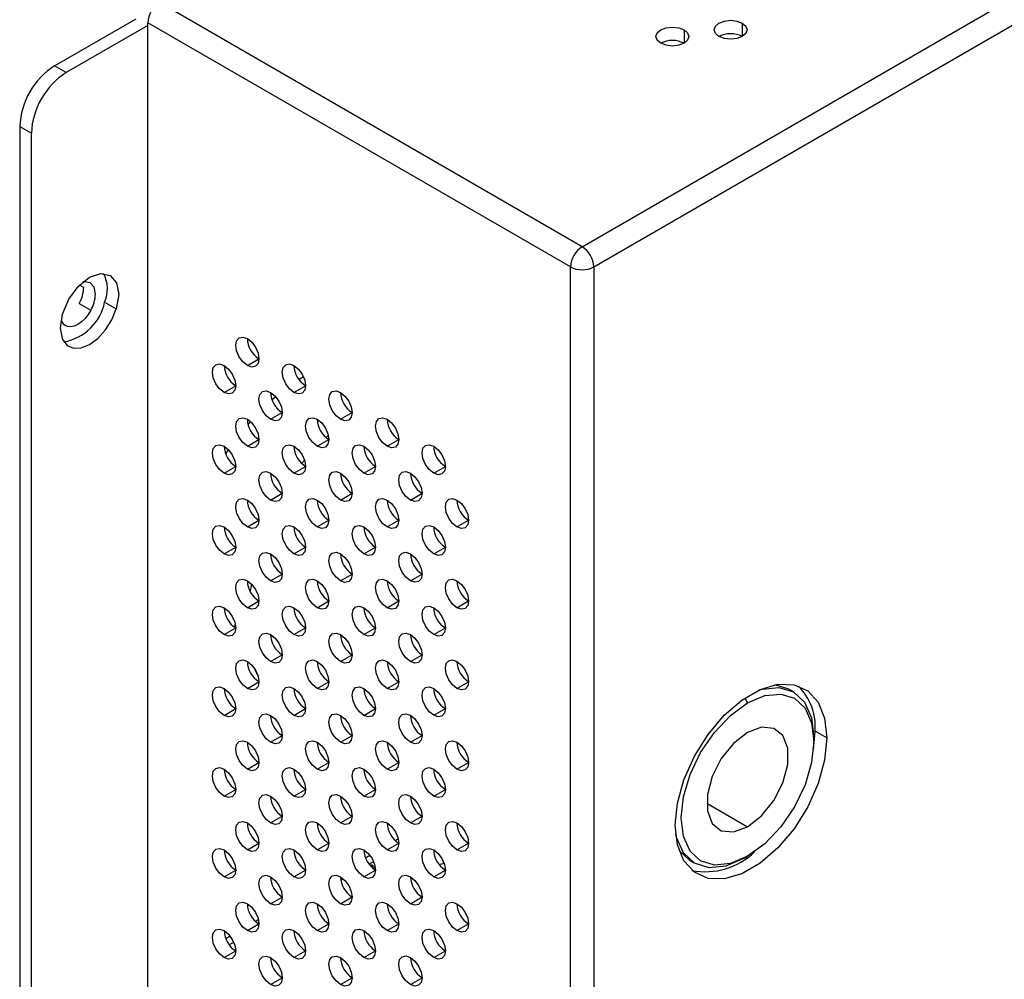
# Model space of a CAD drawing. Header units: millimetres. Extents: x 0 to 1118, y 0 to 864.
# Tile 197 of 256: x 926.06 to 933.53, y 690.66 to 697.94. Entities that reach past the tile are written whole.
import ezdxf

# ---------------------------------------------------------------- set-up
doc = ezdxf.new("R2010")
doc.units = ezdxf.units.MM

msp = doc.modelspace()

# ---------------------------------------------------------------- linework, layer by layer
at = {"color": 7, "linetype": 'Continuous', "lineweight": 25}
for p, q in [((930.3293, 696.2154), (985.7488, 728.2084)), ((930.4177, 696.0623), (985.8372, 728.0553)), ((930.3293, 696.2154), (927.1208, 698.0676)), ((926.3253, 697.5879), (926.944, 697.9451)), ((927.0324, 697.8941), (926.4137, 697.5369)), ((930.2409, 696.0623), (927.0324, 697.9145)), ((927.0324, 697.8941), (927.0324, 697.9145)), ((927.0324, 672.3508), (927.0324, 697.8941)), ((926.4137, 697.5369), (926.3253, 697.5879)), ((926.0602, 697.1286), (926.1486, 697.0776)), ((926.0602, 697.1286), (926.0602, 672.1629)), ((926.1486, 672.1119), (926.1486, 697.0776)), ((930.2409, 631.1206), (930.2409, 696.0623)), ((930.4177, 696.0623), (930.4177, 631.1206)), ((926.5125, 695.7853), (926.6009, 695.7343)), ((926.7046, 695.7941), (926.793, 695.7431)), ((927.7882, 695.3144), (927.8765, 695.3654)), ((927.6114, 695.1102), (927.6998, 695.1613)), ((928.1417, 695.1103), (928.2301, 695.1613)), ((928.2144, 695.2285), (928.1804, 695.2077)), ((928.0038, 695.0774), (927.9763, 695.0536)), ((927.9649, 694.9061), (928.0533, 694.9572)), ((928.4953, 694.9062), (928.5837, 694.9572)), ((927.8115, 694.889), (927.7934, 694.8685)), ((927.7882, 694.702), (927.8765, 694.753)), ((928.3185, 694.702), (928.4069, 694.7531)), ((928.8488, 694.7021), (928.9372, 694.7531)), ((928.2003, 694.572), (928.2216, 694.5974)), ((927.6114, 694.4978), (927.6998, 694.5489)), ((928.1417, 694.4979), (928.2301, 694.5489)), ((928.672, 694.4979), (928.7604, 694.549)), ((929.2024, 694.498), (929.2908, 694.549)), ((927.9649, 694.2937), (928.0533, 694.3448)), ((928.4953, 694.2938), (928.5837, 694.3448)), ((929.0256, 694.2938), (929.114, 694.3449)), ((927.7882, 694.0896), (927.8765, 694.1406)), ((928.3185, 694.0896), (928.4069, 694.1407)), ((928.8488, 694.0897), (928.9372, 694.1407)), ((929.3791, 694.0897), (929.4675, 694.1408)), ((927.6114, 693.8854), (927.6998, 693.9365)), ((928.1417, 693.8855), (928.2301, 693.9365)), ((928.672, 693.8855), (928.7604, 693.9366)), ((929.2024, 693.8856), (929.2908, 693.9366)), ((927.9649, 693.6813), (928.0533, 693.7324)), ((928.4953, 693.6814), (928.5837, 693.7324)), ((929.0256, 693.6814), (929.114, 693.7325)), ((927.8198, 693.6563), (927.8089, 693.6035)), ((927.7882, 693.4772), (927.8765, 693.5282)), ((928.3185, 693.4772), (928.4069, 693.5283)), ((928.8488, 693.4773), (928.9372, 693.5283)), ((929.3791, 693.4773), (929.4675, 693.5283)), ((927.6114, 693.273), (927.6998, 693.324)), ((927.6957, 693.3265), (927.6966, 693.3531)), ((928.1417, 693.2731), (928.2301, 693.3241)), ((928.672, 693.2731), (928.7604, 693.3241)), ((929.2024, 693.2732), (929.2908, 693.3242)), ((927.9649, 693.0689), (928.0533, 693.1199)), ((928.4953, 693.069), (928.5837, 693.12)), ((929.0256, 693.069), (929.114, 693.12)), ((927.7882, 692.8648), (927.8765, 692.9158)), ((928.3185, 692.8648), (928.4069, 692.9158)), ((928.8488, 692.8649), (928.9372, 692.9159)), ((929.3791, 692.8649), (929.4675, 692.9159)), ((931.8975, 692.8586), (931.7916, 692.8922)), ((931.9329, 692.8382), (931.8975, 692.8586)), ((927.6114, 692.6606), (927.6998, 692.7116)), ((928.1417, 692.6607), (928.2301, 692.7117)), ((928.672, 692.6607), (928.7604, 692.7117)), ((929.2024, 692.6608), (929.2908, 692.7118)), ((927.9649, 692.4565), (928.0533, 692.5075)), ((928.4953, 692.4566), (928.5837, 692.5076)), ((929.0256, 692.4566), (929.114, 692.5076)), ((932.0854, 692.401), (932.0971, 692.5408)), ((932.0882, 692.4642), (932.0882, 692.4948)), ((932.1855, 692.4897), (932.0971, 692.5408)), ((927.7882, 692.2524), (927.8765, 692.3034)), ((928.3185, 692.2524), (928.4069, 692.3034)), ((928.8488, 692.2525), (928.9372, 692.3035)), ((929.3791, 692.2525), (929.4675, 692.3035)), ((927.6114, 692.0482), (927.6998, 692.0992)), ((928.1417, 692.0483), (928.2301, 692.0993)), ((928.672, 692.0483), (928.7604, 692.0993)), ((929.2024, 692.0484), (929.2908, 692.0994)), ((927.9649, 691.8441), (928.0533, 691.8951)), ((928.4953, 691.8442), (928.5837, 691.8952)), ((929.0256, 691.8442), (929.114, 691.8952)), ((927.7882, 691.64), (927.8765, 691.691)), ((928.3185, 691.64), (928.4069, 691.691)), ((928.8488, 691.6401), (928.9372, 691.6911)), ((929.3791, 691.6401), (929.4675, 691.6911)), ((931.0656, 691.6345), (931.1476, 691.5596)), ((931.5579, 691.5763), (931.5844, 691.5916)), ((928.7113, 691.5324), (928.7456, 691.5522)), ((931.1476, 691.5596), (931.1829, 691.5391)), ((927.6114, 691.4358), (927.6998, 691.4868)), ((928.1417, 691.4359), (928.2301, 691.4869)), ((928.672, 691.4359), (928.7604, 691.4869)), ((929.2024, 691.436), (929.2908, 691.487)), ((928.498, 691.4093), (928.517, 691.4202)), ((927.9649, 691.2317), (928.0533, 691.2827)), ((928.4953, 691.2318), (928.5837, 691.2828)), ((929.0256, 691.2318), (929.114, 691.2828)), ((927.7882, 691.0276), (927.8765, 691.0786)), ((928.3185, 691.0276), (928.4069, 691.0786)), ((928.8488, 691.0277), (928.9372, 691.0787)), ((929.3791, 691.0277), (929.4675, 691.0787)), ((927.6506, 690.9201), (927.6848, 690.9398)), ((927.6114, 690.8234), (927.6998, 690.8744)), ((928.1417, 690.8235), (928.2301, 690.8745)), ((928.672, 690.8235), (928.7604, 690.8745)), ((929.2024, 690.8235), (929.2908, 690.8746)), ((927.9649, 690.6193), (928.0533, 690.6703)), ((928.4953, 690.6193), (928.5837, 690.6704)), ((929.0256, 690.6194), (929.114, 690.6704))]:
    msp.add_line(p, q, dxfattribs=at)
at = {"color": 8, "linetype": 'Continuous', "lineweight": 25}
for p, q in [((931.1027, 697.8609), (931.1027, 697.7589)), ((931.5447, 697.912), (931.5447, 697.8099)), ((926.5463, 695.9068), (926.5153, 695.9247)), ((931.5633, 692.7917), (931.5844, 692.7552)), ((931.2751, 691.9947), (931.5844, 691.8161)), ((928.9108, 691.711), (928.9332, 691.7239)), ((928.6846, 691.5804), (928.7174, 691.5994)), ((927.85, 691.0986), (927.8725, 691.1116)), ((927.6238, 690.9681), (927.6566, 690.987))]:
    msp.add_line(p, q, dxfattribs=at)
at = {"color": 7, "linetype": 'Continuous', "lineweight": 25, "flags": 128}
for points in [[(931.3679, 697.8099), (931.3408, 697.8333), (931.3313, 697.8609), (931.3408, 697.8885), (931.3679, 697.912), (931.4084, 697.9276), (931.4563, 697.9331), (931.5041, 697.9276), (931.5447, 697.912)], [(930.9259, 697.7589), (930.8988, 697.7823), (930.8893, 697.8099), (930.8988, 697.8375), (930.9259, 697.8609), (930.9665, 697.8766), (931.0143, 697.8821), (931.0622, 697.8766), (931.1027, 697.8609)], [(931.1027, 697.8609), (931.1298, 697.8375), (931.1393, 697.8099), (931.1298, 697.7823), (931.1027, 697.7589), (931.0622, 697.7432), (931.0143, 697.7377), (930.9665, 697.7432), (930.9259, 697.7589)], [(931.5447, 697.912), (931.5718, 697.8885), (931.5813, 697.8609), (931.5718, 697.8333), (931.5447, 697.8099), (931.5041, 697.7943), (931.4563, 697.7888), (931.4084, 697.7943), (931.3679, 697.8099)], [(926.388, 695.5093), (926.3695, 695.5969), (926.3854, 695.7048), (926.4331, 695.8164), (926.5052, 695.9144), (926.5905, 695.9834), (926.6758, 696.0129), (926.7479, 695.9982), (926.7956, 695.9416), (926.8114, 695.852), (926.793, 695.7431)], [(926.6347, 695.8558), (926.6246, 695.9086), (926.5959, 695.9417), (926.5528, 695.95), (926.5406, 695.948)], [(926.388, 695.5093), (926.4217, 695.4661), (926.4695, 695.4449), (926.5273, 695.4473), (926.5905, 695.4731), (926.6536, 695.5202), (926.7115, 695.5846), (926.7593, 695.6611), (926.793, 695.7431)], [(926.6009, 695.7343), (926.5803, 695.7008), (926.5562, 695.6708), (926.5298, 695.6455), (926.5021, 695.6262), (926.4744, 695.6136), (926.448, 695.6083), (926.4239, 695.6105), (926.4033, 695.6202)], [(927.7882, 695.3144), (927.7543, 695.3417), (927.7257, 695.3804), (927.7065, 695.4245), (927.6998, 695.4675), (927.7065, 695.5027), (927.7257, 695.5247), (927.7543, 695.5303), (927.7882, 695.5185)], [(927.7882, 695.5185), (927.822, 695.4912), (927.8507, 695.4526), (927.8698, 695.4084), (927.8765, 695.3654), (927.8698, 695.3303), (927.8507, 695.3082), (927.822, 695.3026), (927.7882, 695.3144)], [(927.6114, 695.1102), (927.5776, 695.1375), (927.5489, 695.1762), (927.5297, 695.2204), (927.523, 695.2633), (927.5297, 695.2985), (927.5489, 695.3206), (927.5776, 695.3261), (927.6114, 695.3144)], [(927.6114, 695.3144), (927.6452, 695.2871), (927.6739, 695.2484), (927.693, 695.2042), (927.6998, 695.1613), (927.693, 695.1261), (927.6739, 695.1041), (927.6452, 695.0985), (927.6114, 695.1102)], [(928.1417, 695.1103), (928.1079, 695.1376), (928.0792, 695.1763), (928.06, 695.2204), (928.0533, 695.2634), (928.06, 695.2986), (928.0792, 695.3206), (928.1079, 695.3262), (928.1417, 695.3144)], [(928.1417, 695.3144), (928.1755, 695.2871), (928.2042, 695.2484), (928.2234, 695.2043), (928.2301, 695.1613), (928.2234, 695.1262), (928.2042, 695.1041), (928.1755, 695.0985), (928.1417, 695.1103)], [(927.9649, 694.9061), (927.9311, 694.9334), (927.9024, 694.9721), (927.8833, 695.0163), (927.8765, 695.0592), (927.8833, 695.0944), (927.9024, 695.1165), (927.9311, 695.122), (927.9649, 695.1103)], [(927.9649, 695.1103), (927.9988, 695.083), (928.0274, 695.0443), (928.0466, 695.0001), (928.0533, 694.9572), (928.0466, 694.922), (928.0274, 694.9), (927.9988, 694.8944), (927.9649, 694.9061)], [(928.4953, 694.9062), (928.4614, 694.9335), (928.4328, 694.9722), (928.4136, 695.0163), (928.4069, 695.0593), (928.4136, 695.0945), (928.4328, 695.1165), (928.4614, 695.1221), (928.4953, 695.1103)], [(928.4953, 695.1103), (928.5291, 695.083), (928.5578, 695.0443), (928.5769, 695.0002), (928.5837, 694.9572), (928.5769, 694.9221), (928.5578, 694.9), (928.5291, 694.8944), (928.4953, 694.9062)], [(927.7882, 694.702), (927.7543, 694.7293), (927.7257, 694.768), (927.7065, 694.8121), (927.6998, 694.8551), (927.7065, 694.8903), (927.7257, 694.9123), (927.7543, 694.9179), (927.7882, 694.9061)], [(927.7882, 694.9061), (927.822, 694.8788), (927.8507, 694.8401), (927.8698, 694.796), (927.8765, 694.753), (927.8698, 694.7179), (927.8507, 694.6958), (927.822, 694.6902), (927.7882, 694.702)], [(928.3185, 694.702), (928.2847, 694.7293), (928.256, 694.768), (928.2368, 694.8122), (928.2301, 694.8551), (928.2368, 694.8903), (928.256, 694.9124), (928.2847, 694.9179), (928.3185, 694.9062)], [(928.3185, 694.9062), (928.3523, 694.8789), (928.381, 694.8402), (928.4001, 694.796), (928.4069, 694.7531), (928.4001, 694.7179), (928.381, 694.6959), (928.3523, 694.6903), (928.3185, 694.702)], [(928.8488, 694.7021), (928.815, 694.7294), (928.7863, 694.7681), (928.7672, 694.8122), (928.7604, 694.8552), (928.7672, 694.8904), (928.7863, 694.9124), (928.815, 694.918), (928.8488, 694.9062)], [(928.8488, 694.9062), (928.8826, 694.8789), (928.9113, 694.8402), (928.9305, 694.7961), (928.9372, 694.7531), (928.9305, 694.718), (928.9113, 694.6959), (928.8826, 694.6903), (928.8488, 694.7021)], [(927.6114, 694.4978), (927.5776, 694.5251), (927.5489, 694.5638), (927.5297, 694.608), (927.523, 694.6509), (927.5297, 694.6861), (927.5489, 694.7082), (927.5776, 694.7137), (927.6114, 694.702)], [(928.1417, 694.4979), (928.1079, 694.5252), (928.0792, 694.5639), (928.06, 694.608), (928.0533, 694.651), (928.06, 694.6862), (928.0792, 694.7082), (928.1079, 694.7138), (928.1417, 694.702)], [(928.3853, 694.7686), (928.4015, 694.7835), (928.4031, 694.7849)], [(928.672, 694.4979), (928.6382, 694.5252), (928.6095, 694.5639), (928.5904, 694.6081), (928.5837, 694.651), (928.5904, 694.6862), (928.6095, 694.7083), (928.6382, 694.7138), (928.672, 694.7021)], [(929.2024, 694.498), (929.1685, 694.5253), (929.1399, 694.564), (929.1207, 694.6081), (929.114, 694.6511), (929.1207, 694.6863), (929.1399, 694.7083), (929.1685, 694.7139), (929.2024, 694.7021)], [(927.6114, 694.702), (927.6452, 694.6747), (927.6739, 694.636), (927.693, 694.5918), (927.6998, 694.5489), (927.693, 694.5137), (927.6739, 694.4916), (927.6452, 694.4861), (927.6114, 694.4978)], [(927.6439, 694.676), (927.6398, 694.6701), (927.6228, 694.6452)], [(928.1417, 694.702), (928.1755, 694.6747), (928.2042, 694.636), (928.2234, 694.5919), (928.2301, 694.5489), (928.2234, 694.5138), (928.2042, 694.4917), (928.1755, 694.4861), (928.1417, 694.4979)], [(928.672, 694.7021), (928.7059, 694.6748), (928.7345, 694.6361), (928.7537, 694.5919), (928.7604, 694.549), (928.7537, 694.5138), (928.7345, 694.4917), (928.7059, 694.4862), (928.672, 694.4979)], [(929.2024, 694.7021), (929.2362, 694.6748), (929.2649, 694.6361), (929.284, 694.592), (929.2908, 694.549), (929.284, 694.5139), (929.2649, 694.4918), (929.2362, 694.4862), (929.2024, 694.498)], [(927.9649, 694.2937), (927.9311, 694.321), (927.9024, 694.3597), (927.8833, 694.4039), (927.8765, 694.4468), (927.8833, 694.482), (927.9024, 694.5041), (927.9311, 694.5096), (927.9649, 694.4979)], [(927.9649, 694.4979), (927.9988, 694.4706), (928.0274, 694.4319), (928.0466, 694.3877), (928.0533, 694.3448), (928.0466, 694.3096), (928.0274, 694.2875), (927.9988, 694.282), (927.9649, 694.2937)], [(928.4953, 694.2938), (928.4614, 694.3211), (928.4328, 694.3598), (928.4136, 694.4039), (928.4069, 694.4469), (928.4136, 694.4821), (928.4328, 694.5041), (928.4614, 694.5097), (928.4953, 694.4979)], [(928.4953, 694.4979), (928.5291, 694.4706), (928.5578, 694.4319), (928.5769, 694.3878), (928.5837, 694.3448), (928.5769, 694.3096), (928.5578, 694.2876), (928.5291, 694.282), (928.4953, 694.2938)], [(929.0256, 694.2938), (928.9918, 694.3211), (928.9631, 694.3598), (928.9439, 694.404), (928.9372, 694.4469), (928.9439, 694.4821), (928.9631, 694.5042), (928.9918, 694.5097), (929.0256, 694.498)], [(929.0256, 694.498), (929.0594, 694.4707), (929.0881, 694.432), (929.1073, 694.3878), (929.114, 694.3449), (929.1073, 694.3097), (929.0881, 694.2876), (929.0594, 694.2821), (929.0256, 694.2938)], [(927.7882, 694.0896), (927.7543, 694.1169), (927.7257, 694.1556), (927.7065, 694.1997), (927.6998, 694.2427), (927.7065, 694.2778), (927.7257, 694.2999), (927.7543, 694.3055), (927.7882, 694.2937)], [(927.7882, 694.2937), (927.822, 694.2664), (927.8507, 694.2277), (927.8698, 694.1836), (927.8765, 694.1406), (927.8698, 694.1054), (927.8507, 694.0834), (927.822, 694.0778), (927.7882, 694.0896)], [(928.3185, 694.0896), (928.2847, 694.1169), (928.256, 694.1556), (928.2368, 694.1998), (928.2301, 694.2427), (928.2368, 694.2779), (928.256, 694.3), (928.2847, 694.3055), (928.3185, 694.2938)], [(928.3185, 694.2938), (928.3523, 694.2665), (928.381, 694.2278), (928.4001, 694.1836), (928.4069, 694.1407), (928.4001, 694.1055), (928.381, 694.0834), (928.3523, 694.0779), (928.3185, 694.0896)], [(928.8488, 694.0897), (928.815, 694.117), (928.7863, 694.1557), (928.7672, 694.1998), (928.7604, 694.2428), (928.7672, 694.2779), (928.7863, 694.3), (928.815, 694.3056), (928.8488, 694.2938)], [(928.8488, 694.2938), (928.8826, 694.2665), (928.9113, 694.2278), (928.9305, 694.1837), (928.9372, 694.1407), (928.9305, 694.1055), (928.9113, 694.0835), (928.8826, 694.0779), (928.8488, 694.0897)], [(929.3791, 694.0897), (929.3453, 694.117), (929.3166, 694.1557), (929.2975, 694.1999), (929.2908, 694.2428), (929.2975, 694.278), (929.3166, 694.3001), (929.3453, 694.3056), (929.3791, 694.2939)], [(929.3791, 694.2939), (929.413, 694.2666), (929.4416, 694.2279), (929.4608, 694.1837), (929.4675, 694.1408), (929.4608, 694.1056), (929.4416, 694.0835), (929.413, 694.078), (929.3791, 694.0897)], [(927.6114, 693.8854), (927.5776, 693.9127), (927.5489, 693.9514), (927.5297, 693.9956), (927.523, 694.0385), (927.5297, 694.0737), (927.5489, 694.0957), (927.5776, 694.1013), (927.6114, 694.0896)], [(927.6114, 694.0896), (927.6452, 694.0623), (927.6739, 694.0236), (927.693, 693.9794), (927.6998, 693.9365), (927.693, 693.9013), (927.6739, 693.8792), (927.6452, 693.8737), (927.6114, 693.8854)], [(928.1417, 693.8855), (928.1079, 693.9128), (928.0792, 693.9515), (928.06, 693.9956), (928.0533, 694.0386), (928.06, 694.0737), (928.0792, 694.0958), (928.1079, 694.1014), (928.1417, 694.0896)], [(928.1417, 694.0896), (928.1755, 694.0623), (928.2042, 694.0236), (928.2234, 693.9795), (928.2301, 693.9365), (928.2234, 693.9013), (928.2042, 693.8793), (928.1755, 693.8737), (928.1417, 693.8855)], [(928.672, 693.8855), (928.6382, 693.9128), (928.6095, 693.9515), (928.5904, 693.9957), (928.5837, 694.0386), (928.5904, 694.0738), (928.6095, 694.0958), (928.6382, 694.1014), (928.672, 694.0897)], [(928.672, 694.0897), (928.7059, 694.0624), (928.7345, 694.0237), (928.7537, 693.9795), (928.7604, 693.9366), (928.7537, 693.9014), (928.7345, 693.8793), (928.7059, 693.8738), (928.672, 693.8855)], [(929.2024, 693.8856), (929.1685, 693.9129), (929.1399, 693.9516), (929.1207, 693.9957), (929.114, 694.0387), (929.1207, 694.0738), (929.1399, 694.0959), (929.1685, 694.1015), (929.2024, 694.0897)], [(929.2024, 694.0897), (929.2362, 694.0624), (929.2649, 694.0237), (929.284, 693.9796), (929.2908, 693.9366), (929.284, 693.9014), (929.2649, 693.8794), (929.2362, 693.8738), (929.2024, 693.8856)], [(927.9649, 693.6813), (927.9311, 693.7086), (927.9024, 693.7473), (927.8833, 693.7915), (927.8765, 693.8344), (927.8833, 693.8696), (927.9024, 693.8916), (927.9311, 693.8972), (927.9649, 693.8855)], [(928.4953, 693.6814), (928.4614, 693.7087), (928.4328, 693.7474), (928.4136, 693.7915), (928.4069, 693.8345), (928.4136, 693.8696), (928.4328, 693.8917), (928.4614, 693.8973), (928.4953, 693.8855)], [(929.0256, 693.6814), (928.9918, 693.7087), (928.9631, 693.7474), (928.9439, 693.7916), (928.9372, 693.8345), (928.9439, 693.8697), (928.9631, 693.8917), (928.9918, 693.8973), (929.0256, 693.8856)], [(927.9649, 693.8855), (927.9988, 693.8582), (928.0274, 693.8195), (928.0466, 693.7753), (928.0533, 693.7324), (928.0466, 693.6972), (928.0274, 693.6751), (927.9988, 693.6696), (927.9649, 693.6813)], [(928.4953, 693.8855), (928.5291, 693.8582), (928.5578, 693.8195), (928.5769, 693.7754), (928.5837, 693.7324), (928.5769, 693.6972), (928.5578, 693.6752), (928.5291, 693.6696), (928.4953, 693.6814)], [(929.0256, 693.8856), (929.0594, 693.8583), (929.0881, 693.8196), (929.1073, 693.7754), (929.114, 693.7325), (929.1073, 693.6973), (929.0881, 693.6752), (929.0594, 693.6697), (929.0256, 693.6814)], [(927.7882, 693.4772), (927.7543, 693.5045), (927.7257, 693.5432), (927.7065, 693.5873), (927.6998, 693.6303), (927.7065, 693.6654), (927.7257, 693.6875), (927.7543, 693.6931), (927.7882, 693.6813)], [(927.7882, 693.6813), (927.822, 693.654), (927.8507, 693.6153), (927.8698, 693.5712), (927.8765, 693.5282), (927.8698, 693.493), (927.8507, 693.471), (927.822, 693.4654), (927.7882, 693.4772)], [(928.3185, 693.4772), (928.2847, 693.5045), (928.256, 693.5432), (928.2368, 693.5874), (928.2301, 693.6303), (928.2368, 693.6655), (928.256, 693.6875), (928.2847, 693.6931), (928.3185, 693.6814)], [(928.3185, 693.6814), (928.3523, 693.6541), (928.381, 693.6154), (928.4001, 693.5712), (928.4069, 693.5283), (928.4001, 693.4931), (928.381, 693.471), (928.3523, 693.4655), (928.3185, 693.4772)], [(928.8488, 693.4773), (928.815, 693.5046), (928.7863, 693.5432), (928.7672, 693.5874), (928.7604, 693.6304), (928.7672, 693.6655), (928.7863, 693.6876), (928.815, 693.6932), (928.8488, 693.6814)], [(928.8488, 693.6814), (928.8826, 693.6541), (928.9113, 693.6154), (928.9305, 693.5713), (928.9372, 693.5283), (928.9305, 693.4931), (928.9113, 693.4711), (928.8826, 693.4655), (928.8488, 693.4773)], [(929.3791, 693.4773), (929.3453, 693.5046), (929.3166, 693.5433), (929.2975, 693.5875), (929.2908, 693.6304), (929.2975, 693.6656), (929.3166, 693.6876), (929.3453, 693.6932), (929.3791, 693.6815)], [(929.3791, 693.6815), (929.413, 693.6542), (929.4416, 693.6155), (929.4608, 693.5713), (929.4675, 693.5284), (929.4608, 693.4932), (929.4416, 693.4711), (929.413, 693.4656), (929.3791, 693.4773)], [(927.6114, 693.273), (927.5776, 693.3003), (927.5489, 693.339), (927.5297, 693.3832), (927.523, 693.4261), (927.5297, 693.4613), (927.5489, 693.4833), (927.5776, 693.4889), (927.6114, 693.4772)], [(927.6114, 693.4772), (927.6452, 693.4499), (927.6739, 693.4112), (927.693, 693.367), (927.6998, 693.3241), (927.693, 693.2889), (927.6739, 693.2668), (927.6452, 693.2613), (927.6114, 693.273)], [(928.1417, 693.2731), (928.1079, 693.3004), (928.0792, 693.339), (928.06, 693.3832), (928.0533, 693.4262), (928.06, 693.4613), (928.0792, 693.4834), (928.1079, 693.489), (928.1417, 693.4772)], [(928.1417, 693.4772), (928.1755, 693.4499), (928.2042, 693.4112), (928.2234, 693.3671), (928.2301, 693.3241), (928.2234, 693.2889), (928.2042, 693.2669), (928.1755, 693.2613), (928.1417, 693.2731)], [(928.672, 693.2731), (928.6382, 693.3004), (928.6095, 693.3391), (928.5904, 693.3833), (928.5837, 693.4262), (928.5904, 693.4614), (928.6095, 693.4834), (928.6382, 693.489), (928.672, 693.4773)], [(928.672, 693.4773), (928.7059, 693.45), (928.7345, 693.4113), (928.7537, 693.3671), (928.7604, 693.3242), (928.7537, 693.289), (928.7345, 693.2669), (928.7059, 693.2614), (928.672, 693.2731)], [(929.2024, 693.2732), (929.1685, 693.3005), (929.1399, 693.3391), (929.1207, 693.3833), (929.114, 693.4263), (929.1207, 693.4614), (929.1399, 693.4835), (929.1685, 693.4891), (929.2024, 693.4773)], [(929.2024, 693.4773), (929.2362, 693.45), (929.2649, 693.4113), (929.284, 693.3672), (929.2908, 693.3242), (929.284, 693.289), (929.2649, 693.267), (929.2362, 693.2614), (929.2024, 693.2732)], [(927.9649, 693.0689), (927.9311, 693.0962), (927.9024, 693.1349), (927.8833, 693.1791), (927.8765, 693.222), (927.8833, 693.2572), (927.9024, 693.2792), (927.9311, 693.2848), (927.9649, 693.2731)], [(927.9649, 693.2731), (927.9988, 693.2458), (928.0274, 693.2071), (928.0466, 693.1629), (928.0533, 693.12), (928.0466, 693.0848), (928.0274, 693.0627), (927.9988, 693.0572), (927.9649, 693.0689)], [(928.4953, 693.069), (928.4614, 693.0963), (928.4328, 693.1349), (928.4136, 693.1791), (928.4069, 693.2221), (928.4136, 693.2572), (928.4328, 693.2793), (928.4614, 693.2849), (928.4953, 693.2731)], [(928.4953, 693.2731), (928.5291, 693.2458), (928.5578, 693.2071), (928.5769, 693.163), (928.5837, 693.12), (928.5769, 693.0848), (928.5578, 693.0628), (928.5291, 693.0572), (928.4953, 693.069)], [(929.0256, 693.069), (928.9918, 693.0963), (928.9631, 693.135), (928.9439, 693.1792), (928.9372, 693.2221), (928.9439, 693.2573), (928.9631, 693.2793), (928.9918, 693.2849), (929.0256, 693.2732)], [(929.0256, 693.2732), (929.0594, 693.2459), (929.0881, 693.2072), (929.1073, 693.163), (929.114, 693.1201), (929.1073, 693.0849), (929.0881, 693.0628), (929.0594, 693.0573), (929.0256, 693.069)], [(927.7882, 692.8648), (927.7543, 692.8921), (927.7257, 692.9307), (927.7065, 692.9749), (927.6998, 693.0179), (927.7065, 693.053), (927.7257, 693.0751), (927.7543, 693.0807), (927.7882, 693.0689)], [(927.7882, 693.0689), (927.822, 693.0416), (927.8507, 693.0029), (927.8698, 692.9588), (927.8765, 692.9158), (927.8698, 692.8806), (927.8507, 692.8586), (927.822, 692.853), (927.7882, 692.8648)], [(928.3185, 692.8648), (928.2847, 692.8921), (928.256, 692.9308), (928.2368, 692.975), (928.2301, 693.0179), (928.2368, 693.0531), (928.256, 693.0751), (928.2847, 693.0807), (928.3185, 693.069)], [(928.3185, 693.069), (928.3523, 693.0417), (928.381, 693.003), (928.4001, 692.9588), (928.4069, 692.9159), (928.4001, 692.8807), (928.381, 692.8586), (928.3523, 692.8531), (928.3185, 692.8648)], [(928.8488, 692.8649), (928.815, 692.8922), (928.7863, 692.9308), (928.7672, 692.975), (928.7604, 693.018), (928.7672, 693.0531), (928.7863, 693.0752), (928.815, 693.0808), (928.8488, 693.069)], [(928.8488, 693.069), (928.8826, 693.0417), (928.9113, 693.003), (928.9305, 692.9589), (928.9372, 692.9159), (928.9305, 692.8807), (928.9113, 692.8587), (928.8826, 692.8531), (928.8488, 692.8649)], [(929.3791, 692.8649), (929.3453, 692.8922), (929.3166, 692.9309), (929.2975, 692.9751), (929.2908, 693.018), (929.2975, 693.0532), (929.3166, 693.0752), (929.3453, 693.0808), (929.3791, 693.0691)], [(929.3791, 693.0691), (929.413, 693.0418), (929.4416, 693.0031), (929.4608, 692.9589), (929.4675, 692.916), (929.4608, 692.8808), (929.4416, 692.8587), (929.413, 692.8532), (929.3791, 692.8649)], [(927.8415, 693.0175), (927.851, 692.9952), (927.8707, 692.9557)], [(927.6114, 692.6606), (927.5776, 692.6879), (927.5489, 692.7266), (927.5297, 692.7708), (927.523, 692.8137), (927.5297, 692.8489), (927.5489, 692.8709), (927.5776, 692.8765), (927.6114, 692.8648)], [(927.6114, 692.8648), (927.6452, 692.8375), (927.6739, 692.7988), (927.693, 692.7546), (927.6998, 692.7117), (927.693, 692.6765), (927.6739, 692.6544), (927.6452, 692.6489), (927.6114, 692.6606)], [(928.1417, 692.6607), (928.1079, 692.688), (928.0792, 692.7266), (928.06, 692.7708), (928.0533, 692.8138), (928.06, 692.8489), (928.0792, 692.871), (928.1079, 692.8766), (928.1417, 692.8648)], [(928.1417, 692.8648), (928.1755, 692.8375), (928.2042, 692.7988), (928.2234, 692.7547), (928.2301, 692.7117), (928.2234, 692.6765), (928.2042, 692.6545), (928.1755, 692.6489), (928.1417, 692.6607)], [(928.672, 692.6607), (928.6382, 692.688), (928.6095, 692.7267), (928.5904, 692.7709), (928.5837, 692.8138), (928.5904, 692.849), (928.6095, 692.871), (928.6382, 692.8766), (928.672, 692.8649)], [(928.672, 692.8649), (928.7059, 692.8376), (928.7345, 692.7989), (928.7537, 692.7547), (928.7604, 692.7118), (928.7537, 692.6766), (928.7345, 692.6545), (928.7059, 692.649), (928.672, 692.6607)], [(929.2024, 692.6608), (929.1685, 692.6881), (929.1399, 692.7267), (929.1207, 692.7709), (929.114, 692.8139), (929.1207, 692.849), (929.1399, 692.8711), (929.1685, 692.8767), (929.2024, 692.8649)], [(929.2024, 692.8649), (929.2362, 692.8376), (929.2649, 692.7989), (929.284, 692.7548), (929.2908, 692.7118), (929.284, 692.6766), (929.2649, 692.6546), (929.2362, 692.649), (929.2024, 692.6608)], [(931.0364, 691.8264), (931.0531, 691.9948), (931.1022, 692.1727), (931.1809, 692.3498), (931.2846, 692.5157), (931.4072, 692.6608), (931.5417, 692.7767), (931.6802, 692.8566), (931.8147, 692.896), (931.9373, 692.8925), (932.041, 692.8463), (932.1197, 692.7601), (932.1688, 692.6389), (932.1855, 692.4897)], [(931.6691, 692.8516), (931.6952, 692.8595), (931.8231, 692.8721), (931.9329, 692.8382), (932.0172, 692.76), (932.0702, 692.6429), (932.0882, 692.4948)], [(931.5844, 692.7552), (931.7148, 692.8106), (931.8363, 692.8226), (931.9407, 692.7904), (932.0207, 692.7161), (932.0711, 692.6049), (932.0882, 692.4642), (932.0711, 692.3037), (932.0207, 692.1344), (931.9407, 691.9676), (931.8363, 691.815), (931.7148, 691.6867), (931.5844, 691.5916)], [(931.5844, 691.5916), (931.454, 691.5361), (931.3325, 691.5241), (931.2282, 691.5563), (931.1481, 691.6306), (931.0978, 691.7419), (931.0806, 691.8825), (931.0978, 692.043), (931.1481, 692.2124), (931.2282, 692.3791), (931.3325, 692.5318), (931.454, 692.6601), (931.5844, 692.7552)], [(927.9649, 692.4565), (927.9311, 692.4838), (927.9024, 692.5225), (927.8833, 692.5667), (927.8765, 692.6096), (927.8833, 692.6448), (927.9024, 692.6668), (927.9311, 692.6724), (927.9649, 692.6607)], [(927.9649, 692.6607), (927.9988, 692.6334), (928.0274, 692.5947), (928.0466, 692.5505), (928.0533, 692.5076), (928.0466, 692.4724), (928.0274, 692.4503), (927.9988, 692.4448), (927.9649, 692.4565)], [(928.4953, 692.4566), (928.4614, 692.4839), (928.4328, 692.5225), (928.4136, 692.5667), (928.4069, 692.6097), (928.4136, 692.6448), (928.4328, 692.6669), (928.4614, 692.6725), (928.4953, 692.6607)], [(928.4953, 692.6607), (928.5291, 692.6334), (928.5578, 692.5947), (928.5769, 692.5506), (928.5837, 692.5076), (928.5769, 692.4724), (928.5578, 692.4504), (928.5291, 692.4448), (928.4953, 692.4566)], [(929.0256, 692.4566), (928.9918, 692.4839), (928.9631, 692.5226), (928.9439, 692.5668), (928.9372, 692.6097), (928.9439, 692.6449), (928.9631, 692.6669), (928.9918, 692.6725), (929.0256, 692.6608)], [(929.0256, 692.6608), (929.0594, 692.6335), (929.0881, 692.5948), (929.1073, 692.5506), (929.114, 692.5077), (929.1073, 692.4725), (929.0881, 692.4504), (929.0594, 692.4449), (929.0256, 692.4566)], [(931.5844, 691.8161), (931.6902, 691.8988), (931.7833, 692.0145), (931.8523, 692.1494), (931.8891, 692.2872), (931.8891, 692.4113), (931.8523, 692.5067), (931.7833, 692.5618), (931.6902, 692.5701), (931.5844, 692.5306)], [(932.1855, 692.4897), (932.1688, 692.3213), (932.1197, 692.1434), (932.041, 691.9664), (931.9373, 691.8005), (931.8147, 691.6554), (931.6802, 691.5394), (931.5417, 691.4595), (931.4072, 691.4201), (931.2846, 691.4237), (931.1809, 691.4699), (931.1022, 691.5561), (931.0531, 691.6773), (931.0364, 691.8264)], [(931.5844, 692.5306), (931.4786, 692.448), (931.3856, 692.3322), (931.3165, 692.1973), (931.2798, 692.0595), (931.2798, 691.9355), (931.3165, 691.8401), (931.3856, 691.7849), (931.4786, 691.7766), (931.5844, 691.8161)], [(927.7882, 692.2524), (927.7543, 692.2797), (927.7257, 692.3183), (927.7065, 692.3625), (927.6998, 692.4055), (927.7065, 692.4406), (927.7257, 692.4627), (927.7543, 692.4683), (927.7882, 692.4565)], [(927.7882, 692.4565), (927.822, 692.4292), (927.8507, 692.3905), (927.8698, 692.3463), (927.8765, 692.3034), (927.8698, 692.2682), (927.8507, 692.2462), (927.822, 692.2406), (927.7882, 692.2524)], [(928.3185, 692.2524), (928.2847, 692.2797), (928.256, 692.3184), (928.2368, 692.3626), (928.2301, 692.4055), (928.2368, 692.4407), (928.256, 692.4627), (928.2847, 692.4683), (928.3185, 692.4565)], [(928.3185, 692.4565), (928.3523, 692.4293), (928.381, 692.3906), (928.4001, 692.3464), (928.4069, 692.3035), (928.4001, 692.2683), (928.381, 692.2462), (928.3523, 692.2407), (928.3185, 692.2524)], [(928.8488, 692.2525), (928.815, 692.2798), (928.7863, 692.3184), (928.7672, 692.3626), (928.7604, 692.4056), (928.7672, 692.4407), (928.7863, 692.4628), (928.815, 692.4684), (928.8488, 692.4566)], [(928.8488, 692.4566), (928.8826, 692.4293), (928.9113, 692.3906), (928.9305, 692.3464), (928.9372, 692.3035), (928.9305, 692.2683), (928.9113, 692.2463), (928.8826, 692.2407), (928.8488, 692.2525)], [(929.3791, 692.2525), (929.3453, 692.2798), (929.3166, 692.3185), (929.2975, 692.3627), (929.2908, 692.4056), (929.2975, 692.4408), (929.3166, 692.4628), (929.3453, 692.4684), (929.3791, 692.4566)], [(929.3791, 692.4566), (929.413, 692.4294), (929.4416, 692.3907), (929.4608, 692.3465), (929.4675, 692.3036), (929.4608, 692.2684), (929.4416, 692.2463), (929.413, 692.2408), (929.3791, 692.2525)], [(927.6114, 692.0482), (927.5776, 692.0755), (927.5489, 692.1142), (927.5297, 692.1584), (927.523, 692.2013), (927.5297, 692.2365), (927.5489, 692.2585), (927.5776, 692.2641), (927.6114, 692.2523)], [(927.6114, 692.2523), (927.6452, 692.2251), (927.6739, 692.1864), (927.693, 692.1422), (927.6998, 692.0993), (927.693, 692.0641), (927.6739, 692.042), (927.6452, 692.0365), (927.6114, 692.0482)], [(928.1417, 692.0483), (928.1079, 692.0756), (928.0792, 692.1142), (928.06, 692.1584), (928.0533, 692.2014), (928.06, 692.2365), (928.0792, 692.2586), (928.1079, 692.2642), (928.1417, 692.2524)], [(928.1417, 692.2524), (928.1755, 692.2251), (928.2042, 692.1864), (928.2234, 692.1422), (928.2301, 692.0993), (928.2234, 692.0641), (928.2042, 692.0421), (928.1755, 692.0365), (928.1417, 692.0483)], [(928.672, 692.0483), (928.6382, 692.0756), (928.6095, 692.1143), (928.5904, 692.1585), (928.5837, 692.2014), (928.5904, 692.2366), (928.6095, 692.2586), (928.6382, 692.2642), (928.672, 692.2524)], [(928.672, 692.2524), (928.7059, 692.2252), (928.7345, 692.1865), (928.7537, 692.1423), (928.7604, 692.0994), (928.7537, 692.0642), (928.7345, 692.0421), (928.7059, 692.0366), (928.672, 692.0483)], [(929.2024, 692.0484), (929.1685, 692.0757), (929.1399, 692.1143), (929.1207, 692.1585), (929.114, 692.2015), (929.1207, 692.2366), (929.1399, 692.2587), (929.1685, 692.2643), (929.2024, 692.2525)], [(929.2024, 692.2525), (929.2362, 692.2252), (929.2649, 692.1865), (929.284, 692.1423), (929.2908, 692.0994), (929.284, 692.0642), (929.2649, 692.0422), (929.2362, 692.0366), (929.2024, 692.0484)], [(927.9649, 691.8441), (927.9311, 691.8714), (927.9024, 691.9101), (927.8833, 691.9543), (927.8765, 691.9972), (927.8833, 692.0324), (927.9024, 692.0544), (927.9311, 692.06), (927.9649, 692.0482)], [(927.9649, 692.0482), (927.9988, 692.0209), (928.0274, 691.9823), (928.0466, 691.9381), (928.0533, 691.8952), (928.0466, 691.86), (928.0274, 691.8379), (927.9988, 691.8324), (927.9649, 691.8441)], [(928.4953, 691.8442), (928.4614, 691.8715), (928.4328, 691.9101), (928.4136, 691.9543), (928.4069, 691.9973), (928.4136, 692.0324), (928.4328, 692.0545), (928.4614, 692.0601), (928.4953, 692.0483)], [(928.4953, 692.0483), (928.5291, 692.021), (928.5578, 691.9823), (928.5769, 691.9381), (928.5837, 691.8952), (928.5769, 691.86), (928.5578, 691.838), (928.5291, 691.8324), (928.4953, 691.8442)], [(929.0256, 691.8442), (928.9918, 691.8715), (928.9631, 691.9102), (928.9439, 691.9544), (928.9372, 691.9973), (928.9439, 692.0325), (928.9631, 692.0545), (928.9918, 692.0601), (929.0256, 692.0483)], [(929.0256, 692.0483), (929.0594, 692.021), (929.0881, 691.9824), (929.1073, 691.9382), (929.114, 691.8953), (929.1073, 691.8601), (929.0881, 691.838), (929.0594, 691.8325), (929.0256, 691.8442)], [(927.7882, 691.64), (927.7543, 691.6673), (927.7257, 691.7059), (927.7065, 691.7501), (927.6998, 691.7931), (927.7065, 691.8282), (927.7257, 691.8503), (927.7543, 691.8559), (927.7882, 691.8441)], [(927.7882, 691.8441), (927.822, 691.8168), (927.8507, 691.7781), (927.8698, 691.7339), (927.8765, 691.691), (927.8698, 691.6558), (927.8507, 691.6338), (927.822, 691.6282), (927.7882, 691.64)], [(928.3185, 691.64), (928.2847, 691.6673), (928.256, 691.706), (928.2368, 691.7502), (928.2301, 691.7931), (928.2368, 691.8283), (928.256, 691.8503), (928.2847, 691.8559), (928.3185, 691.8441)], [(928.3185, 691.8441), (928.3523, 691.8168), (928.381, 691.7782), (928.4001, 691.734), (928.4069, 691.691), (928.4001, 691.6559), (928.381, 691.6338), (928.3523, 691.6283), (928.3185, 691.64)], [(928.8488, 691.6401), (928.815, 691.6674), (928.7863, 691.706), (928.7672, 691.7502), (928.7604, 691.7932), (928.7672, 691.8283), (928.7863, 691.8504), (928.815, 691.8559), (928.8488, 691.8442)], [(928.8488, 691.8442), (928.8826, 691.8169), (928.9113, 691.7782), (928.9305, 691.734), (928.9372, 691.6911), (928.9305, 691.6559), (928.9113, 691.6339), (928.8826, 691.6283), (928.8488, 691.6401)], [(929.3791, 691.6401), (929.3453, 691.6674), (929.3166, 691.7061), (929.2975, 691.7503), (929.2908, 691.7932), (929.2975, 691.8284), (929.3166, 691.8504), (929.3453, 691.856), (929.3791, 691.8442)], [(929.3791, 691.8442), (929.413, 691.8169), (929.4416, 691.7783), (929.4608, 691.7341), (929.4675, 691.6911), (929.4608, 691.656), (929.4416, 691.6339), (929.413, 691.6284), (929.3791, 691.6401)], [(931.5579, 691.5763), (931.4207, 691.5179), (931.2928, 691.5052), (931.1829, 691.5392), (931.0986, 691.6173), (931.0457, 691.7345), (931.0394, 691.7609)], [(927.6114, 691.4358), (927.5776, 691.4631), (927.5489, 691.5018), (927.5297, 691.546), (927.523, 691.5889), (927.5297, 691.6241), (927.5489, 691.6461), (927.5776, 691.6517), (927.6114, 691.6399)], [(928.1417, 691.4359), (928.1079, 691.4632), (928.0792, 691.5018), (928.06, 691.546), (928.0533, 691.5889), (928.06, 691.6241), (928.0792, 691.6462), (928.1079, 691.6517), (928.1417, 691.64)], [(928.672, 691.4359), (928.6382, 691.4632), (928.6095, 691.5019), (928.5904, 691.5461), (928.5837, 691.589), (928.5904, 691.6242), (928.6095, 691.6462), (928.6382, 691.6518), (928.672, 691.64)], [(929.2024, 691.436), (929.1685, 691.4633), (929.1399, 691.5019), (929.1207, 691.5461), (929.114, 691.589), (929.1207, 691.6242), (929.1399, 691.6463), (929.1685, 691.6518), (929.2024, 691.6401)], [(927.6114, 691.6399), (927.6452, 691.6126), (927.6739, 691.574), (927.693, 691.5298), (927.6998, 691.4868), (927.693, 691.4517), (927.6739, 691.4296), (927.6452, 691.424), (927.6114, 691.4358)], [(928.1417, 691.64), (928.1755, 691.6127), (928.2042, 691.574), (928.2234, 691.5298), (928.2301, 691.4869), (928.2234, 691.4517), (928.2042, 691.4297), (928.1755, 691.4241), (928.1417, 691.4359)], [(928.672, 691.64), (928.7059, 691.6127), (928.7345, 691.5741), (928.7537, 691.5299), (928.7604, 691.4869), (928.7537, 691.4518), (928.7345, 691.4297), (928.7059, 691.4241), (928.672, 691.4359)], [(929.2024, 691.6401), (929.2362, 691.6128), (929.2649, 691.5741), (929.284, 691.5299), (929.2908, 691.487), (929.284, 691.4518), (929.2649, 691.4298), (929.2362, 691.4242), (929.2024, 691.436)], [(927.9649, 691.2317), (927.9311, 691.259), (927.9024, 691.2977), (927.8833, 691.3419), (927.8765, 691.3848), (927.8833, 691.42), (927.9024, 691.442), (927.9311, 691.4476), (927.9649, 691.4358)], [(927.9649, 691.4358), (927.9988, 691.4085), (928.0274, 691.3699), (928.0466, 691.3257), (928.0533, 691.2827), (928.0466, 691.2476), (928.0274, 691.2255), (927.9988, 691.2199), (927.9649, 691.2317)], [(928.4953, 691.2318), (928.4614, 691.259), (928.4328, 691.2977), (928.4136, 691.3419), (928.4069, 691.3848), (928.4136, 691.42), (928.4328, 691.4421), (928.4614, 691.4476), (928.4953, 691.4359)], [(928.4953, 691.4359), (928.5291, 691.4086), (928.5578, 691.3699), (928.5769, 691.3257), (928.5837, 691.2828), (928.5769, 691.2476), (928.5578, 691.2256), (928.5291, 691.22), (928.4953, 691.2318)], [(929.0256, 691.2318), (928.9918, 691.2591), (928.9631, 691.2978), (928.9439, 691.342), (928.9372, 691.3849), (928.9439, 691.4201), (928.9631, 691.4421), (928.9918, 691.4477), (929.0256, 691.4359)], [(929.0256, 691.4359), (929.0594, 691.4086), (929.0881, 691.37), (929.1073, 691.3258), (929.114, 691.2828), (929.1073, 691.2477), (929.0881, 691.2256), (929.0594, 691.22), (929.0256, 691.2318)], [(927.7882, 691.0276), (927.7543, 691.0548), (927.7257, 691.0935), (927.7065, 691.1377), (927.6998, 691.1806), (927.7065, 691.2158), (927.7257, 691.2379), (927.7543, 691.2434), (927.7882, 691.2317)], [(927.7882, 691.2317), (927.822, 691.2044), (927.8507, 691.1657), (927.8698, 691.1215), (927.8765, 691.0786), (927.8698, 691.0434), (927.8507, 691.0214), (927.822, 691.0158), (927.7882, 691.0276)], [(928.3185, 691.0276), (928.2847, 691.0549), (928.256, 691.0936), (928.2368, 691.1378), (928.2301, 691.1807), (928.2368, 691.2159), (928.256, 691.2379), (928.2847, 691.2435), (928.3185, 691.2317)], [(928.3185, 691.2317), (928.3523, 691.2044), (928.381, 691.1658), (928.4001, 691.1216), (928.4069, 691.0786), (928.4001, 691.0435), (928.381, 691.0214), (928.3523, 691.0158), (928.3185, 691.0276)], [(928.8488, 691.0277), (928.815, 691.0549), (928.7863, 691.0936), (928.7672, 691.1378), (928.7604, 691.1807), (928.7672, 691.2159), (928.7863, 691.238), (928.815, 691.2435), (928.8488, 691.2318)], [(928.8488, 691.2318), (928.8826, 691.2045), (928.9113, 691.1658), (928.9305, 691.1216), (928.9372, 691.0787), (928.9305, 691.0435), (928.9113, 691.0215), (928.8826, 691.0159), (928.8488, 691.0277)], [(929.3791, 691.0277), (929.3453, 691.055), (929.3166, 691.0937), (929.2975, 691.1379), (929.2908, 691.1808), (929.2975, 691.216), (929.3166, 691.238), (929.3453, 691.2436), (929.3791, 691.2318)], [(929.3791, 691.2318), (929.413, 691.2045), (929.4416, 691.1659), (929.4608, 691.1217), (929.4675, 691.0787), (929.4608, 691.0436), (929.4416, 691.0215), (929.413, 691.0159), (929.3791, 691.0277)], [(927.6114, 690.8234), (927.5776, 690.8507), (927.5489, 690.8894), (927.5297, 690.9336), (927.523, 690.9765), (927.5297, 691.0117), (927.5489, 691.0337), (927.5776, 691.0393), (927.6114, 691.0275)], [(927.6114, 691.0275), (927.6452, 691.0002), (927.6739, 690.9616), (927.693, 690.9174), (927.6998, 690.8744), (927.693, 690.8393), (927.6739, 690.8172), (927.6452, 690.8116), (927.6114, 690.8234)], [(928.1417, 690.8235), (928.1079, 690.8507), (928.0792, 690.8894), (928.06, 690.9336), (928.0533, 690.9765), (928.06, 691.0117), (928.0792, 691.0338), (928.1079, 691.0393), (928.1417, 691.0276)], [(928.1417, 691.0276), (928.1755, 691.0003), (928.2042, 690.9616), (928.2234, 690.9174), (928.2301, 690.8745), (928.2234, 690.8393), (928.2042, 690.8173), (928.1755, 690.8117), (928.1417, 690.8235)], [(928.672, 690.8235), (928.6382, 690.8508), (928.6095, 690.8895), (928.5904, 690.9336), (928.5837, 690.9766), (928.5904, 691.0118), (928.6095, 691.0338), (928.6382, 691.0394), (928.672, 691.0276)], [(928.672, 691.0276), (928.7059, 691.0003), (928.7345, 690.9617), (928.7537, 690.9175), (928.7604, 690.8745), (928.7537, 690.8394), (928.7345, 690.8173), (928.7059, 690.8117), (928.672, 690.8235)], [(929.2024, 690.8235), (929.1685, 690.8508), (929.1399, 690.8895), (929.1207, 690.9337), (929.114, 690.9766), (929.1207, 691.0118), (929.1399, 691.0339), (929.1685, 691.0394), (929.2024, 691.0277)], [(929.2024, 691.0277), (929.2362, 691.0004), (929.2649, 690.9617), (929.284, 690.9175), (929.2908, 690.8746), (929.284, 690.8394), (929.2649, 690.8174), (929.2362, 690.8118), (929.2024, 690.8235)], [(927.9649, 690.6193), (927.9311, 690.6466), (927.9024, 690.6853), (927.8833, 690.7294), (927.8765, 690.7724), (927.8833, 690.8076), (927.9024, 690.8296), (927.9311, 690.8352), (927.9649, 690.8234)], [(928.4953, 690.6193), (928.4614, 690.6466), (928.4328, 690.6853), (928.4136, 690.7295), (928.4069, 690.7724), (928.4136, 690.8076), (928.4328, 690.8297), (928.4614, 690.8352), (928.4953, 690.8235)], [(929.0256, 690.6194), (928.9918, 690.6467), (928.9631, 690.6854), (928.9439, 690.7295), (928.9372, 690.7725), (928.9439, 690.8077), (928.9631, 690.8297), (928.9918, 690.8353), (929.0256, 690.8235)], [(927.9649, 690.8234), (927.9988, 690.7961), (928.0274, 690.7575), (928.0466, 690.7133), (928.0533, 690.6703), (928.0466, 690.6352), (928.0274, 690.6131), (927.9988, 690.6075), (927.9649, 690.6193)], [(928.4953, 690.8235), (928.5291, 690.7962), (928.5578, 690.7575), (928.5769, 690.7133), (928.5837, 690.6704), (928.5769, 690.6352), (928.5578, 690.6132), (928.5291, 690.6076), (928.4953, 690.6193)], [(929.0256, 690.8235), (929.0594, 690.7962), (929.0881, 690.7576), (929.1073, 690.7134), (929.114, 690.6704), (929.1073, 690.6353), (929.0881, 690.6132), (929.0594, 690.6076), (929.0256, 690.6194)]]:
    msp.add_lwpolyline(points, dxfattribs=at)
at = {"color": 7, "linetype": 'Continuous', "lineweight": 25}
for centre, radius, start, end in [((927.2243, 697.9058), 0.1921, 122.60548, 177.39452), ((931.0143, 697.5883), 0.1921, 62.61002, 117.3846), ((931.4563, 697.6393), 0.1921, 62.61002, 117.3846), ((926.6359, 697.1024), 0.5763, 122.60548, 177.39452), ((926.7243, 697.0514), 0.5763, 122.60548, 177.39452), ((930.4328, 696.0535), 0.1921, 122.60548, 177.39452), ((930.2258, 696.0535), 0.1921, 2.60548, 57.39452), ((930.3293, 696.2329), 0.1921, 242.60967, 297.39033), ((926.4735, 695.895), 0.2522, 336.42847, 27.99691), ((926.2808, 695.9151), 0.2656, 330.73807, 358.21779), ((926.3692, 695.8641), 0.2656, 330.73807, 358.21779), ((926.331, 695.8697), 0.3812, 279.88343, 348.56459), ((926.4503, 695.6822), 0.0778, 195.34891, 232.85015), ((927.9755, 695.5246), 0.1875, 181.86656, 238.12806), ((927.7988, 695.3205), 0.1875, 181.86656, 238.12806), ((928.3291, 695.3205), 0.1875, 181.86656, 238.12806), ((928.1523, 695.1164), 0.1875, 181.86656, 238.12806), ((928.6826, 695.1164), 0.1875, 181.86656, 238.12806), ((927.9755, 694.9122), 0.1875, 181.86656, 238.12806), ((928.5059, 694.9123), 0.1875, 181.86656, 238.12806), ((929.0362, 694.9123), 0.1875, 181.86656, 238.12806), ((927.7988, 694.7081), 0.1875, 181.86656, 238.12806), ((928.3291, 694.7081), 0.1875, 181.86656, 238.12806), ((928.8594, 694.7082), 0.1875, 181.86656, 238.12806), ((929.3898, 694.7082), 0.1875, 181.86656, 238.12806), ((928.1523, 694.504), 0.1875, 181.86656, 238.12806), ((928.6826, 694.504), 0.1875, 181.86656, 238.12806), ((929.213, 694.5041), 0.1875, 181.86656, 238.12806), ((927.9755, 694.2998), 0.1875, 181.86656, 238.12806), ((928.5059, 694.2999), 0.1875, 181.86656, 238.12806), ((929.0362, 694.2999), 0.1875, 181.86656, 238.12806), ((929.5665, 694.3), 0.1875, 181.86656, 238.12806), ((927.7988, 694.0957), 0.1875, 181.86656, 238.12806), ((928.3291, 694.0957), 0.1875, 181.86656, 238.12806), ((928.8594, 694.0958), 0.1875, 181.86656, 238.12806), ((929.3898, 694.0958), 0.1875, 181.86656, 238.12806), ((928.1523, 693.8916), 0.1875, 181.86656, 238.12806), ((928.6826, 693.8916), 0.1875, 181.86656, 238.12806), ((929.213, 693.8917), 0.1875, 181.86656, 238.12806), ((927.9755, 693.6874), 0.1875, 181.86656, 238.12806), ((928.5059, 693.6875), 0.1875, 181.86656, 238.12806), ((929.0362, 693.6875), 0.1875, 181.86656, 238.12806), ((929.5665, 693.6876), 0.1875, 181.86656, 238.12806), ((927.7988, 693.4833), 0.1875, 181.86656, 238.12806), ((928.3291, 693.4833), 0.1875, 181.86656, 238.12806), ((928.8594, 693.4834), 0.1875, 181.86656, 238.12806), ((929.3898, 693.4834), 0.1875, 181.86656, 238.12806), ((928.1523, 693.2792), 0.1875, 181.86656, 238.12806), ((928.6826, 693.2792), 0.1875, 181.86656, 238.12806), ((929.213, 693.2793), 0.1875, 181.86656, 238.12806), ((927.9755, 693.075), 0.1875, 181.86656, 238.12806), ((928.5059, 693.0751), 0.1875, 181.86656, 238.12806), ((929.0362, 693.0751), 0.1875, 181.86656, 238.12806), ((929.5665, 693.0752), 0.1875, 181.86656, 238.12806), ((927.7988, 692.8709), 0.1875, 181.86656, 238.12806), ((928.3291, 692.8709), 0.1875, 181.86656, 238.12806), ((928.8594, 692.871), 0.1875, 181.86656, 238.12806), ((929.3898, 692.871), 0.1875, 181.86656, 238.12806), ((931.6626, 692.5747), 0.4359, 355.53542, 45.03481), ((928.1523, 692.6668), 0.1875, 181.86656, 238.12806), ((928.6826, 692.6668), 0.1875, 181.86656, 238.12806), ((929.213, 692.6669), 0.1875, 181.86656, 238.12806), ((927.9755, 692.4626), 0.1875, 181.86656, 238.12806), ((928.5059, 692.4627), 0.1875, 181.86656, 238.12806), ((929.0362, 692.4627), 0.1875, 181.86656, 238.12806), ((929.5665, 692.4628), 0.1875, 181.86656, 238.12806), ((927.7988, 692.2585), 0.1875, 181.86656, 238.12806), ((928.3291, 692.2585), 0.1875, 181.86656, 238.12806), ((928.8594, 692.2586), 0.1875, 181.86656, 238.12806), ((929.3898, 692.2586), 0.1875, 181.86656, 238.12806), ((928.1523, 692.0544), 0.1875, 181.86656, 238.12806), ((928.6826, 692.0544), 0.1875, 181.86656, 238.12806), ((929.213, 692.0545), 0.1875, 181.86656, 238.12806), ((927.9755, 691.8502), 0.1875, 181.86656, 238.12806), ((928.5059, 691.8502), 0.1875, 181.86656, 238.12806), ((929.0362, 691.8503), 0.1875, 181.86656, 238.12806), ((929.5665, 691.8503), 0.1875, 181.86656, 238.12806), ((927.7988, 691.646), 0.1875, 181.86656, 238.12806), ((928.3291, 691.6461), 0.1875, 181.86656, 238.12806), ((928.8594, 691.6461), 0.1875, 181.86656, 238.12806), ((929.3898, 691.6462), 0.1875, 181.86656, 238.12806), ((931.2652, 692.0083), 0.534, 258.96013, 314.25112), ((928.1523, 691.4419), 0.1875, 181.86656, 238.12806), ((928.6826, 691.442), 0.1875, 181.86656, 238.12806), ((929.213, 691.442), 0.1875, 181.86656, 238.12806), ((927.9755, 691.2378), 0.1875, 181.86656, 238.12806), ((928.5059, 691.2378), 0.1875, 181.86656, 238.12806), ((929.0362, 691.2379), 0.1875, 181.86656, 238.12806), ((929.5665, 691.2379), 0.1875, 181.86656, 238.12806), ((927.7988, 691.0336), 0.1875, 181.86656, 238.12806), ((928.3291, 691.0337), 0.1875, 181.86656, 238.12806), ((928.8594, 691.0337), 0.1875, 181.86656, 238.12806), ((929.3898, 691.0338), 0.1875, 181.86656, 238.12806), ((928.1523, 690.8295), 0.1875, 181.86656, 238.12806), ((928.6826, 690.8296), 0.1875, 181.86656, 238.12806), ((929.213, 690.8296), 0.1875, 181.86656, 238.12806)]:
    msp.add_arc(centre, radius, start, end, dxfattribs=at)
at = {"color": 8, "linetype": 'Continuous', "lineweight": 25}
msp.add_arc((929.2101, 691.8232), 0.2941, 276.39545, 284.04346, dxfattribs=at)
at = {"color": 7, "linetype": 'Continuous', "lineweight": 25}
msp.add_open_spline([(928.7613, 691.478), (928.7602, 691.4845), (928.758, 691.4987), (928.7469, 691.5128), (928.7346, 691.5245), (928.7233, 691.5254), (928.7184, 691.5258)], degree=3, knots=[0, 0, 0, 0, 0.235436, 0.510825, 0.78704, 1, 1, 1, 1], dxfattribs=at)

doc.saveas('drawing.dxf')
